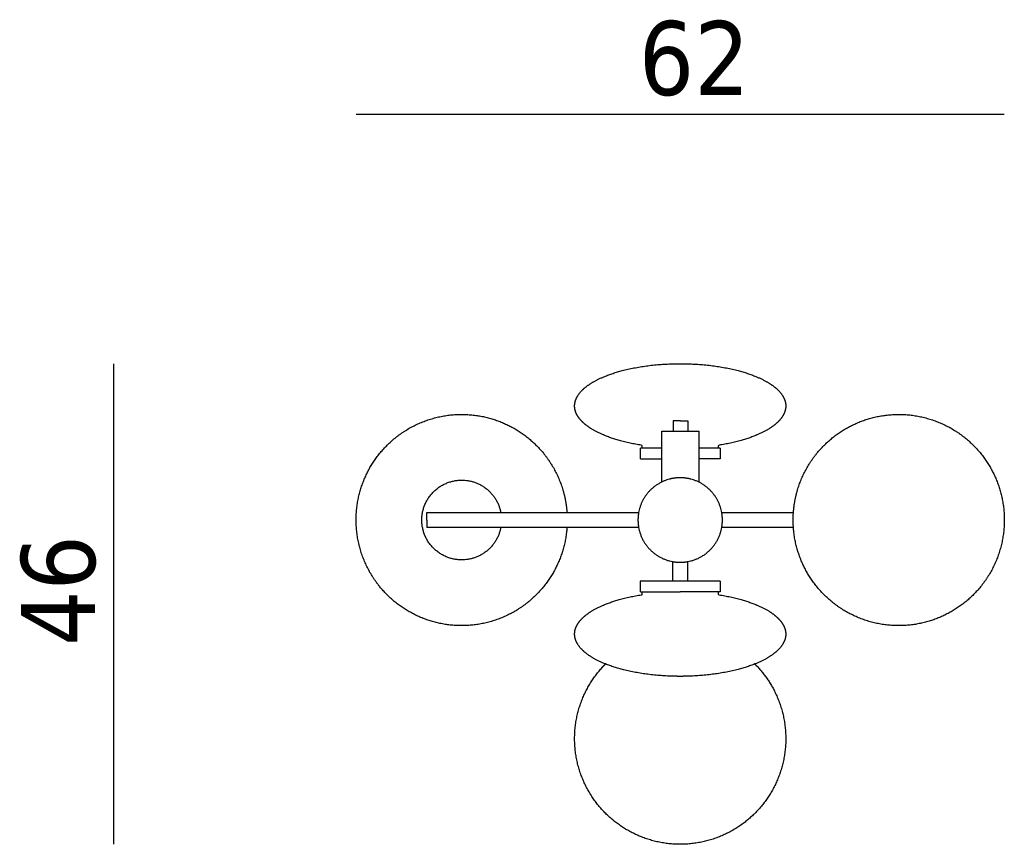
# Model space of a CAD drawing. Header units: millimetres. Extents: x 0 to 3549, y -637 to 1517.
# Tile 1 of 6: x 333 to 1266, y -637 to 144. Entities that reach past the tile are written whole.
import ezdxf

# ---------------------------------------------------------------- set-up
doc = ezdxf.new("R2010")
doc.units = ezdxf.units.MM
doc.layers.add('Quota (ISO)', color=7, linetype='Continuous', lineweight=25)
doc.styles.add('Testo nota (ISO)', font='tahoma.ttf')
doc.dimstyles.new('Default (ISO)', dxfattribs={"dimscale": 20, "dimtxt": 3.5, "dimasz": 2.5, "dimexe": 3.175, "dimexo": 0, "dimgap": 0.762, "dimtad": 1, "dimrnd": 1e-08, "dimzin": 0, "dimtxsty": 'Testo nota (ISO)', "dimcen": 0.09, "dimdle": 10, "dimclrd": 256, "dimclre": 256, "dimclrt": 256, "dimazin": 0, "dimtfac": 1.001486, "dimtmove": 0, "dimatfit": 3, "dimfxl": 1, "dimtolj": 1, "dimtzin": 0, "dimlwd": -1, "dimlwe": -1, "dimarcsym": 0})

# ---------------------------------------------------------------- blocks, each defined once
blk = doc.blocks.new('*D5')
at = {"layer": 'Defpoints', "color": 0, "transparency": 16777216}
for p in [(422.42, -181.77), (958.82, -181.77), (958.82, -636.77)]:
    blk.add_point(p, dxfattribs=at)
at = {"layer": 'Quota (ISO)', "transparency": 16777216}
blk.add_line((422.42, -636.77), (422.42, -181.77), dxfattribs=at)
at = {"layer": 'Quota (ISO)', "transparency": 16777216, "insert": (334.41, -475.3), "char_height": 70, "attachment_point": 1, "rotation": 90, "style": 'Testo nota (ISO)'}
blk.add_mtext('\\A1; 46', dxfattribs=at)
blk = doc.blocks.new('_None')
blk = doc.blocks.new('*D6')
at = {"layer": 'Defpoints', "color": 0, "transparency": 16777216}
for p in [(1265.82, 54.51), (651.82, -329.77), (1265.82, -329.77)]:
    blk.add_point(p, dxfattribs=at)
at = {"layer": 'Quota (ISO)', "transparency": 16777216}
blk.add_line((651.82, 54.51), (1265.82, 54.51), dxfattribs=at)
at = {"layer": 'Quota (ISO)', "transparency": 16777216, "insert": (893.33, 142.66), "char_height": 70, "attachment_point": 1, "style": 'Testo nota (ISO)'}
blk.add_mtext('\\A1; 62', dxfattribs=at)

msp = doc.modelspace()

# ---------------------------------------------------------------- linework, layer by layer
for p, q in [((959.04, -235.772), (952.04, -235.772)), ((952.04, -235.772), (952.04, -245.772)), ((959.04, -235.772), (966.04, -235.772)), ((966.04, -235.772), (966.04, -245.772)), ((941.54, -293.696), (941.54, -245.772)), ((941.54, -245.772), (976.54, -245.772)), ((976.54, -245.772), (976.54, -293.911)), ((996.569, -271.772), (976.54, -271.772))]:
    msp.add_line(p, q)
for points, weights, degree, knots in [([(921.975, -258.958), (902.729, -255.906), (886.561, -250.662), (875.112, -243.655), (869.567, -240.262), (865.416, -236.603), (862.678, -232.775), (860.074, -229.135), (858.819, -225.441), (858.819, -221.772), (858.819, -216.816), (861.097, -211.84), (865.841, -207.048), (870.851, -201.985), (878.346, -197.393), (888.109, -193.487), (906.008, -186.328), (928.75, -182.418), (952.859, -181.843), (954.845, -181.795), (956.832, -181.772), (958.819, -181.772)], [0.777074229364, 0.745154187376, 0.737187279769, 0.753173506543, 0.761167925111, 0.775152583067, 0.79512748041, 0.815102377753, 0.841067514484, 0.873022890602, 0.830405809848, 0.798442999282, 0.777134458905, 0.755825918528, 0.745171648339, 0.745171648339, 0.745171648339, 0.780981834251, 0.852602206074, 0.852602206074, 0.852602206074, 0.852602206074], 3, [0.0081573, 0.0081573, 0.0081573, 0.0081573, 49.9644383, 49.9644383, 49.9644383, 66.7184913, 66.7184913, 66.7184913, 78.7728248, 78.7728248, 78.7728248, 95.9968974, 95.9968974, 95.9968974, 122.4556469, 122.4556469, 122.4556469, 188.9463467, 188.9463467, 188.9463467, 194.9068256, 194.9068256, 194.9068256, 194.9068256]), ([(921.975, -258.958), (902.729, -255.906), (886.561, -250.662), (875.112, -243.655), (869.567, -240.262), (865.416, -236.603), (862.678, -232.775), (860.074, -229.135), (858.819, -225.441), (858.819, -221.772), (858.819, -216.816), (861.097, -211.84), (865.841, -207.048), (870.851, -201.985), (878.346, -197.393), (888.109, -193.487), (906.008, -186.328), (928.75, -182.418), (952.859, -181.843), (954.845, -181.795), (956.832, -181.772), (958.819, -181.772)], [0.777074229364, 0.745154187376, 0.737187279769, 0.753173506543, 0.761167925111, 0.775152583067, 0.79512748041, 0.815102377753, 0.841067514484, 0.873022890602, 0.830405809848, 0.798442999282, 0.777134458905, 0.755825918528, 0.745171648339, 0.745171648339, 0.745171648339, 0.780981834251, 0.852602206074, 0.852602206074, 0.852602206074, 0.852602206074], 3, [0.0081573, 0.0081573, 0.0081573, 0.0081573, 49.9644383, 49.9644383, 49.9644383, 66.7184913, 66.7184913, 66.7184913, 78.7728248, 78.7728248, 78.7728248, 95.9968974, 95.9968974, 95.9968974, 122.4556469, 122.4556469, 122.4556469, 188.9463467, 188.9463467, 188.9463467, 194.9068256, 194.9068256, 194.9068256, 194.9068256]), ([(958.819, -181.772), (960.807, -181.772), (962.793, -181.795), (964.779, -181.843), (988.889, -182.418), (1011.631, -186.328), (1029.53, -193.487), (1039.293, -197.393), (1046.788, -201.985), (1051.798, -207.048), (1056.541, -211.84), (1058.819, -216.816), (1058.819, -221.772), (1058.819, -225.44), (1057.565, -229.135), (1054.961, -232.775), (1052.224, -236.602), (1048.072, -240.261), (1042.527, -243.655), (1031.078, -250.662), (1014.909, -255.907), (995.66, -258.958)], [0.852602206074, 0.852602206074, 0.852602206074, 0.852602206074, 0.780981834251, 0.745171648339, 0.745171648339, 0.745171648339, 0.755825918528, 0.777134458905, 0.798442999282, 0.830405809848, 0.873022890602, 0.841068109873, 0.815103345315, 0.795128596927, 0.775153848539, 0.761169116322, 0.753174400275, 0.737186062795, 0.745154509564, 0.777079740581], 3, [-5.9604789, -5.9604789, -5.9604789, -5.9604789, 0, 0, 0, 66.4906998, 66.4906998, 66.4906998, 92.9494493, 92.9494493, 92.9494493, 110.173522, 110.173522, 110.173522, 122.2275879, 122.2275879, 122.2275879, 138.981158, 138.981158, 138.981158, 188.9408142, 188.9408142, 188.9408142, 188.9408142]), ([(958.819, -181.772), (960.807, -181.772), (962.793, -181.795), (964.779, -181.843), (988.889, -182.418), (1011.631, -186.328), (1029.53, -193.487), (1039.293, -197.393), (1046.788, -201.985), (1051.798, -207.048), (1056.541, -211.84), (1058.819, -216.816), (1058.819, -221.772), (1058.819, -225.44), (1057.565, -229.135), (1054.961, -232.775), (1052.224, -236.602), (1048.072, -240.261), (1042.527, -243.655), (1031.078, -250.662), (1014.909, -255.907), (995.66, -258.958)], [0.852602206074, 0.852602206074, 0.852602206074, 0.852602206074, 0.780981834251, 0.745171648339, 0.745171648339, 0.745171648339, 0.755825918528, 0.777134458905, 0.798442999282, 0.830405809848, 0.873022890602, 0.841068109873, 0.815103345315, 0.795128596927, 0.775153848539, 0.761169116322, 0.753174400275, 0.737186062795, 0.745154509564, 0.777079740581], 3, [-5.9604789, -5.9604789, -5.9604789, -5.9604789, 0, 0, 0, 66.4906998, 66.4906998, 66.4906998, 92.9494493, 92.9494493, 92.9494493, 110.173522, 110.173522, 110.173522, 122.2275879, 122.2275879, 122.2275879, 138.981158, 138.981158, 138.981158, 188.9408142, 188.9408142, 188.9408142, 188.9408142]), ([(663.38, -283.097), (672.283, -266.228), (686.77, -253.82), (702.5, -240.348), (722.287, -234.232), (742.074, -228.115), (762.663, -230.361), (781.625, -232.429), (798.494, -241.332)], [1, 0.926776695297, 0.890165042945, 0.853553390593, 0.853553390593, 0.853553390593, 0.890165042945, 0.926776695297, 1], 2, [0, 0, 0, 38.148714, 38.148714, 79.5700702, 79.5700702, 120.9914264, 120.9914264, 159.1401404, 159.1401404, 159.1401404]), ([(663.38, -283.097), (672.283, -266.228), (686.77, -253.82), (702.5, -240.348), (722.287, -234.232), (742.074, -228.115), (762.663, -230.361), (781.625, -232.429), (798.494, -241.332)], [1, 0.926776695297, 0.890165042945, 0.853553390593, 0.853553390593, 0.853553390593, 0.890165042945, 0.926776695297, 1], 2, [0, 0, 0, 38.148714, 38.148714, 79.5700702, 79.5700702, 120.9914264, 120.9914264, 159.1401404, 159.1401404, 159.1401404]), ([(1119.145, -241.332), (1136.014, -232.429), (1154.976, -230.361), (1175.565, -228.115), (1195.352, -234.232), (1215.139, -240.348), (1230.869, -253.82), (1245.356, -266.228), (1254.259, -283.097)], [0.999999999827, 0.926776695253, 0.890165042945, 0.853553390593, 0.853553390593, 0.853553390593, 0.890165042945, 0.926776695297, 1], 2, [0, 0, 0, 38.148714, 38.148714, 79.5700702, 79.5700702, 120.9914264, 120.9914264, 159.1401404, 159.1401404, 159.1401404]), ([(1119.145, -241.332), (1136.014, -232.429), (1154.976, -230.361), (1175.565, -228.115), (1195.352, -234.232), (1215.139, -240.348), (1230.869, -253.82), (1245.356, -266.228), (1254.259, -283.097)], [0.999999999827, 0.926776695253, 0.890165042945, 0.853553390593, 0.853553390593, 0.853553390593, 0.890165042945, 0.926776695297, 1], 2, [0, 0, 0, 38.148714, 38.148714, 79.5700702, 79.5700702, 120.9914264, 120.9914264, 159.1401404, 159.1401404, 159.1401404]), ([(798.494, -241.332), (815.363, -250.235), (827.771, -264.722), (841.243, -280.452), (847.359, -300.239), (850.766, -311.262), (851.574, -322.772)], [1, 0.926776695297, 0.890165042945, 0.853553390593, 0.853553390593, 0.853553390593, 0.864915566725], 2, [0, 0, 0, 38.148714, 38.148714, 79.5700702, 79.5700702, 102.6452667, 102.6452667, 102.6452667]), ([(798.494, -241.332), (815.363, -250.235), (827.771, -264.722), (841.243, -280.452), (847.359, -300.239), (850.766, -311.262), (851.574, -322.772)], [1, 0.926776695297, 0.890165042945, 0.853553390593, 0.853553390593, 0.853553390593, 0.864915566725], 2, [0, 0, 0, 38.148714, 38.148714, 79.5700702, 79.5700702, 102.6452667, 102.6452667, 102.6452667]), ([(1066.065, -322.772), (1066.872, -311.262), (1070.28, -300.239), (1076.396, -280.452), (1089.868, -264.722), (1102.276, -250.235), (1119.145, -241.332)], [0.864915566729, 0.853553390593, 0.853553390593, 0.853553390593, 0.890165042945, 0.926776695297, 1], 2, [56.4948737, 56.4948737, 56.4948737, 79.5700702, 79.5700702, 120.9914264, 120.9914264, 159.1401404, 159.1401404, 159.1401404]), ([(1066.065, -322.772), (1066.872, -311.262), (1070.28, -300.239), (1076.396, -280.452), (1089.868, -264.722), (1102.276, -250.235), (1119.145, -241.332)], [0.864915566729, 0.853553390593, 0.853553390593, 0.853553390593, 0.890165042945, 0.926776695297, 1], 2, [56.4948737, 56.4948737, 56.4948737, 79.5700702, 79.5700702, 120.9914264, 120.9914264, 159.1401404, 159.1401404, 159.1401404]), ([(705.145, -418.211), (688.276, -409.308), (675.868, -394.821), (662.396, -379.091), (656.28, -359.304), (650.163, -339.517), (652.409, -318.928), (654.477, -299.966), (663.38, -283.097)], [1, 0.926776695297, 0.890165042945, 0.853553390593, 0.853553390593, 0.853553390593, 0.890165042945, 0.926776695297, 1], 2, [0, 0, 0, 38.148714, 38.148714, 79.5700702, 79.5700702, 120.9914264, 120.9914264, 159.1401404, 159.1401404, 159.1401404]), ([(705.145, -418.211), (688.276, -409.308), (675.868, -394.821), (662.396, -379.091), (656.28, -359.304), (650.163, -339.517), (652.409, -318.928), (654.477, -299.966), (663.38, -283.097)], [1, 0.926776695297, 0.890165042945, 0.853553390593, 0.853553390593, 0.853553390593, 0.890165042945, 0.926776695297, 1], 2, [0, 0, 0, 38.148714, 38.148714, 79.5700702, 79.5700702, 120.9914264, 120.9914264, 159.1401404, 159.1401404, 159.1401404]), ([(1254.259, -283.097), (1263.162, -299.966), (1265.23, -318.928), (1267.475, -339.517), (1261.359, -359.304), (1255.243, -379.091), (1241.771, -394.821), (1229.363, -409.308), (1212.494, -418.211)], [1, 0.926776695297, 0.890165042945, 0.853553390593, 0.853553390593, 0.853553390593, 0.890165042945, 0.926776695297, 1], 2, [0, 0, 0, 38.148714, 38.148714, 79.5700702, 79.5700702, 120.9914264, 120.9914264, 159.1401404, 159.1401404, 159.1401404]), ([(1254.259, -283.097), (1263.162, -299.966), (1265.23, -318.928), (1267.475, -339.517), (1261.359, -359.304), (1255.243, -379.091), (1241.771, -394.821), (1229.363, -409.308), (1212.494, -418.211)], [1, 0.926776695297, 0.890165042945, 0.853553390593, 0.853553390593, 0.853553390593, 0.890165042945, 0.926776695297, 1], 2, [0, 0, 0, 38.148714, 38.148714, 79.5700702, 79.5700702, 120.9914264, 120.9914264, 159.1401404, 159.1401404, 159.1401404]), ([(751.839, -367.522), (714.089, -367.541), (714.069, -329.791), (714.05, -292.041), (751.8, -292.022)], [1, 0.707106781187, 1, 0.707106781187, 1], 2, [0, 0, 0, 75.5, 75.5, 151, 151, 151]), ([(919.437, -322.772), (918.819, -326.244), (918.819, -329.772), (918.819, -333.299), (919.437, -336.772)], [0.938002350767, 0.964761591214, 1, 0.964761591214, 0.938002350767], 2, [-89.6249163, -89.6249163, -89.6249163, -80, -80, -70.3750837, -70.3750837, -70.3750837]), ([(998.202, -336.772), (998.819, -333.299), (998.819, -329.772), (998.819, -326.244), (998.202, -322.772)], [0.938002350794, 0.964761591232, 1, 0.964761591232, 0.938002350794], 2, [-89.6249163, -89.6249163, -89.6249163, -80, -80, -70.3750837, -70.3750837, -70.3750837]), ([(851.574, -336.771), (851.439, -338.696), (851.23, -340.615), (849.162, -359.577), (840.259, -376.446)], [0.883420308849, 0.8866211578, 0.890165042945, 0.926776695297, 1], 2, [116.9819781, 116.9819781, 116.9819781, 120.9914264, 120.9914264, 159.1401404, 159.1401404, 159.1401404]), ([(851.574, -336.771), (851.439, -338.696), (851.23, -340.615), (849.162, -359.577), (840.259, -376.446)], [0.883420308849, 0.8866211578, 0.890165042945, 0.926776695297, 1], 2, [116.9819781, 116.9819781, 116.9819781, 120.9914264, 120.9914264, 159.1401404, 159.1401404, 159.1401404]), ([(1077.38, -376.446), (1068.477, -359.577), (1066.409, -340.615), (1066.2, -338.696), (1066.065, -336.772)], [1, 0.926776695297, 0.890165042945, 0.886621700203, 0.883421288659], 2, [0, 0, 0, 38.148714, 38.148714, 42.1575487, 42.1575487, 42.1575487]), ([(1077.38, -376.446), (1068.477, -359.577), (1066.409, -340.615), (1066.2, -338.696), (1066.065, -336.772)], [1, 0.926776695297, 0.890165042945, 0.886621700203, 0.883421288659], 2, [0, 0, 0, 38.148714, 38.148714, 42.1575487, 42.1575487, 42.1575487]), ([(840.259, -376.446), (831.356, -393.315), (816.869, -405.723), (801.139, -419.195), (781.352, -425.311), (761.565, -431.428), (740.976, -429.182), (722.014, -427.114), (705.145, -418.211)], [1, 0.926776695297, 0.890165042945, 0.853553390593, 0.853553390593, 0.853553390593, 0.890165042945, 0.926776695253, 0.999999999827], 2, [0, 0, 0, 38.148714, 38.148714, 79.5700702, 79.5700702, 120.9914264, 120.9914264, 159.1401404, 159.1401404, 159.1401404]), ([(840.259, -376.446), (831.356, -393.315), (816.869, -405.723), (801.139, -419.195), (781.352, -425.311), (761.565, -431.428), (740.976, -429.182), (722.014, -427.114), (705.145, -418.211)], [1, 0.926776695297, 0.890165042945, 0.853553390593, 0.853553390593, 0.853553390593, 0.890165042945, 0.926776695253, 0.999999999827], 2, [0, 0, 0, 38.148714, 38.148714, 79.5700702, 79.5700702, 120.9914264, 120.9914264, 159.1401404, 159.1401404, 159.1401404]), ([(1212.494, -418.211), (1195.625, -427.114), (1176.663, -429.182), (1156.074, -431.428), (1136.287, -425.311), (1116.5, -419.195), (1100.77, -405.723), (1086.283, -393.315), (1077.38, -376.446)], [1, 0.926776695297, 0.890165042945, 0.853553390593, 0.853553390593, 0.853553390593, 0.890165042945, 0.926776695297, 1], 2, [0, 0, 0, 38.148714, 38.148714, 79.5700702, 79.5700702, 120.9914264, 120.9914264, 159.1401404, 159.1401404, 159.1401404]), ([(1212.494, -418.211), (1195.625, -427.114), (1176.663, -429.182), (1156.074, -431.428), (1136.287, -425.311), (1116.5, -419.195), (1100.77, -405.723), (1086.283, -393.315), (1077.38, -376.446)], [1, 0.926776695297, 0.890165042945, 0.853553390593, 0.853553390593, 0.853553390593, 0.890165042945, 0.926776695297, 1], 2, [0, 0, 0, 38.148714, 38.148714, 79.5700702, 79.5700702, 120.9914264, 120.9914264, 159.1401404, 159.1401404, 159.1401404]), ([(888.112, -466.057), (888.111, -466.057), (888.11, -466.056), (888.109, -466.056), (878.346, -462.151), (870.851, -457.558), (865.841, -452.495), (861.097, -447.703), (858.819, -442.728), (858.819, -437.772), (858.819, -434.103), (860.074, -430.408), (862.677, -426.768), (865.415, -422.941), (869.567, -419.282), (875.111, -415.888), (886.561, -408.881), (902.73, -403.636), (921.978, -400.585)], [0.745171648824, 0.745171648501, 0.745171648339, 0.745171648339, 0.745171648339, 0.755825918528, 0.777134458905, 0.798442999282, 0.830405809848, 0.873022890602, 0.841068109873, 0.815103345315, 0.795128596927, 0.775153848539, 0.761169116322, 0.753174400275, 0.737186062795, 0.745154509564, 0.777079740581], 3, [66.4862326, 66.4862326, 66.4862326, 66.4862326, 66.4906998, 66.4906998, 66.4906998, 92.9494493, 92.9494493, 92.9494493, 110.173522, 110.173522, 110.173522, 122.2275879, 122.2275879, 122.2275879, 138.981158, 138.981158, 138.981158, 188.9408142, 188.9408142, 188.9408142, 188.9408142]), ([(888.112, -466.057), (888.111, -466.057), (888.11, -466.056), (888.109, -466.056), (878.346, -462.151), (870.851, -457.558), (865.841, -452.495), (861.097, -447.703), (858.819, -442.728), (858.819, -437.772), (858.819, -434.103), (860.074, -430.408), (862.677, -426.768), (865.415, -422.941), (869.567, -419.282), (875.111, -415.888), (886.561, -408.881), (902.73, -403.636), (921.978, -400.585)], [0.745171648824, 0.745171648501, 0.745171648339, 0.745171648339, 0.745171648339, 0.755825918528, 0.777134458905, 0.798442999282, 0.830405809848, 0.873022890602, 0.841068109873, 0.815103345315, 0.795128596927, 0.775153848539, 0.761169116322, 0.753174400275, 0.737186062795, 0.745154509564, 0.777079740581], 3, [66.4862326, 66.4862326, 66.4862326, 66.4862326, 66.4906998, 66.4906998, 66.4906998, 92.9494493, 92.9494493, 92.9494493, 110.173522, 110.173522, 110.173522, 122.2275879, 122.2275879, 122.2275879, 138.981158, 138.981158, 138.981158, 188.9408142, 188.9408142, 188.9408142, 188.9408142]), ([(995.664, -400.586), (1014.91, -403.637), (1031.078, -408.881), (1042.527, -415.888), (1048.072, -419.282), (1052.223, -422.94), (1054.961, -426.768), (1057.565, -430.408), (1058.819, -434.103), (1058.819, -437.772), (1058.819, -442.728), (1056.541, -447.703), (1051.798, -452.495), (1046.788, -457.558), (1039.293, -462.151), (1029.53, -466.056), (1029.53, -466.056), (1029.53, -466.056), (1029.53, -466.056)], [0.777074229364, 0.745154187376, 0.737187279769, 0.753173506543, 0.761167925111, 0.775152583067, 0.79512748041, 0.815102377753, 0.841067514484, 0.873022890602, 0.830405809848, 0.798442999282, 0.777134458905, 0.755825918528, 0.745171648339, 0.745171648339, 0.745171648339, 0.74517164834, 0.745171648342], 3, [0.0081573, 0.0081573, 0.0081573, 0.0081573, 49.9644383, 49.9644383, 49.9644383, 66.7184913, 66.7184913, 66.7184913, 78.7728248, 78.7728248, 78.7728248, 95.9968974, 95.9968974, 95.9968974, 122.4556469, 122.4556469, 122.4556469, 122.455984, 122.455984, 122.455984, 122.455984]), ([(995.664, -400.586), (1014.91, -403.637), (1031.078, -408.881), (1042.527, -415.888), (1048.072, -419.282), (1052.223, -422.94), (1054.961, -426.768), (1057.565, -430.408), (1058.819, -434.103), (1058.819, -437.772), (1058.819, -442.728), (1056.541, -447.703), (1051.798, -452.495), (1046.788, -457.558), (1039.293, -462.151), (1029.53, -466.056), (1029.53, -466.056), (1029.53, -466.056), (1029.53, -466.056)], [0.777074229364, 0.745154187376, 0.737187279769, 0.753173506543, 0.761167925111, 0.775152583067, 0.79512748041, 0.815102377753, 0.841067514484, 0.873022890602, 0.830405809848, 0.798442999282, 0.777134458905, 0.755825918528, 0.745171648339, 0.745171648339, 0.745171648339, 0.74517164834, 0.745171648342], 3, [0.0081573, 0.0081573, 0.0081573, 0.0081573, 49.9644383, 49.9644383, 49.9644383, 66.7184913, 66.7184913, 66.7184913, 78.7728248, 78.7728248, 78.7728248, 95.9968974, 95.9968974, 95.9968974, 122.4556469, 122.4556469, 122.4556469, 122.455984, 122.455984, 122.455984, 122.455984]), ([(958.819, -477.772), (956.832, -477.772), (954.845, -477.748), (952.859, -477.7), (928.752, -477.125), (906.011, -473.216), (888.112, -466.057)], [0.852602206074, 0.852602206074, 0.852602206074, 0.852602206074, 0.78098664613, 0.74517646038, 0.745171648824], 3, [-5.9604789, -5.9604789, -5.9604789, -5.9604789, 0, 0, 0, 66.4862326, 66.4862326, 66.4862326, 66.4862326]), ([(1029.53, -466.056), (1011.631, -473.215), (988.889, -477.125), (964.779, -477.7), (962.793, -477.748), (960.807, -477.772), (958.819, -477.772)], [0.745171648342, 0.74517201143, 0.780982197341, 0.852602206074, 0.852602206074, 0.852602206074, 0.852602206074], 3, [122.455984, 122.455984, 122.455984, 122.455984, 188.9463467, 188.9463467, 188.9463467, 194.9068256, 194.9068256, 194.9068256, 194.9068256]), ([(1029.526, -466.057), (1041.312, -477.841), (1048.638, -492.811), (1057.743, -511.413), (1058.71, -532.101), (1059.678, -552.789), (1052.349, -572.159), (1045.599, -589.999), (1032.756, -604.102)], [0.981474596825, 0.921988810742, 0.890165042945, 0.853553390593, 0.853553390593, 0.853553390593, 0.890165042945, 0.926776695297, 1], 2, [4.9888936, 4.9888936, 4.9888936, 38.148714, 38.148714, 79.5700702, 79.5700702, 120.9914264, 120.9914264, 159.1401404, 159.1401404, 159.1401404]), ([(1029.526, -466.057), (1041.312, -477.841), (1048.638, -492.811), (1057.743, -511.413), (1058.71, -532.101), (1059.678, -552.789), (1052.349, -572.159), (1045.599, -589.999), (1032.756, -604.102)], [0.981474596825, 0.921988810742, 0.890165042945, 0.853553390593, 0.853553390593, 0.853553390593, 0.890165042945, 0.926776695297, 1], 2, [4.9888936, 4.9888936, 4.9888936, 38.148714, 38.148714, 79.5700702, 79.5700702, 120.9914264, 120.9914264, 159.1401404, 159.1401404, 159.1401404]), ([(891.489, -610.708), (877.386, -597.865), (869.001, -580.733), (859.896, -562.13), (858.929, -541.442), (857.961, -520.754), (865.29, -501.384), (872.04, -483.544), (884.883, -469.441)], [1, 0.926776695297, 0.890165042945, 0.853553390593, 0.853553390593, 0.853553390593, 0.890165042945, 0.926776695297, 1], 2, [0, 0, 0, 38.148714, 38.148714, 79.5700702, 79.5700702, 120.9914264, 120.9914264, 159.1401404, 159.1401404, 159.1401404]), ([(891.489, -610.708), (877.386, -597.865), (869.001, -580.733), (859.896, -562.13), (858.929, -541.442), (857.961, -520.754), (865.29, -501.384), (872.04, -483.544), (884.883, -469.441)], [1, 0.926776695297, 0.890165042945, 0.853553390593, 0.853553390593, 0.853553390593, 0.890165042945, 0.926776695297, 1], 2, [0, 0, 0, 38.148714, 38.148714, 79.5700702, 79.5700702, 120.9914264, 120.9914264, 159.1401404, 159.1401404, 159.1401404]), ([(1032.756, -604.102), (1019.913, -618.205), (1002.78, -626.59), (984.178, -635.695), (963.49, -636.662), (942.802, -637.63), (923.432, -630.301), (905.592, -623.551), (891.489, -610.708)], [1, 0.926776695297, 0.890165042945, 0.853553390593, 0.853553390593, 0.853553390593, 0.890165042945, 0.926776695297, 1], 2, [0, 0, 0, 38.148714, 38.148714, 79.5700702, 79.5700702, 120.9914264, 120.9914264, 159.1401404, 159.1401404, 159.1401404]), ([(1032.756, -604.102), (1019.913, -618.205), (1002.78, -626.59), (984.178, -635.695), (963.49, -636.662), (942.802, -637.63), (923.432, -630.301), (905.592, -623.551), (891.489, -610.708)], [1, 0.926776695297, 0.890165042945, 0.853553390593, 0.853553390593, 0.853553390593, 0.890165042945, 0.926776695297, 1], 2, [0, 0, 0, 38.148714, 38.148714, 79.5700702, 79.5700702, 120.9914264, 120.9914264, 159.1401404, 159.1401404, 159.1401404])]:
    msp.add_rational_spline(points, weights, degree=degree, knots=knots)
for points, knots in [([(922.819, -259.945), (922.819, -259.744), (922.756, -259.541), (922.64, -259.376), (922.487, -259.155), (922.241, -259), (921.975, -258.958)], [0, 0, 0, 0, 0.6152213, 0.6152213, 0.6152213, 1.4441682, 1.4441682, 1.4441682, 1.4441682]), ([(922.819, -259.945), (922.819, -259.744), (922.756, -259.541), (922.64, -259.376), (922.487, -259.155), (922.241, -259), (921.975, -258.958)], [0, 0, 0, 0, 0.6152213, 0.6152213, 0.6152213, 1.4441682, 1.4441682, 1.4441682, 1.4441682]), ([(995.66, -258.958), (995.395, -259), (995.149, -259.155), (994.995, -259.376), (994.88, -259.541), (994.817, -259.744), (994.817, -259.945)], [0, 0, 0, 0, 0.8290195, 0.8290195, 0.8290195, 1.4442341, 1.4442341, 1.4442341, 1.4442341]), ([(995.66, -258.958), (995.395, -259), (995.149, -259.155), (994.995, -259.376), (994.88, -259.541), (994.817, -259.744), (994.817, -259.945)], [0, 0, 0, 0, 0.8290195, 0.8290195, 0.8290195, 1.4442341, 1.4442341, 1.4442341, 1.4442341]), ([(921.978, -400.585), (922.244, -400.543), (922.49, -400.388), (922.644, -400.167), (922.759, -400.002), (922.822, -399.799), (922.822, -399.598)], [0, 0, 0, 0, 0.8290195, 0.8290195, 0.8290195, 1.4442341, 1.4442341, 1.4442341, 1.4442341]), ([(921.978, -400.585), (922.244, -400.543), (922.49, -400.388), (922.644, -400.167), (922.759, -400.002), (922.822, -399.799), (922.822, -399.598)], [0, 0, 0, 0, 0.8290195, 0.8290195, 0.8290195, 1.4442341, 1.4442341, 1.4442341, 1.4442341]), ([(994.82, -399.598), (994.82, -399.799), (994.883, -400.002), (994.998, -400.167), (995.152, -400.388), (995.398, -400.543), (995.664, -400.585)], [0, 0, 0, 0, 0.6152213, 0.6152213, 0.6152213, 1.4441682, 1.4441682, 1.4441682, 1.4441682]), ([(994.82, -399.598), (994.82, -399.799), (994.883, -400.002), (994.998, -400.167), (995.152, -400.388), (995.398, -400.543), (995.664, -400.585)], [0, 0, 0, 0, 0.6152213, 0.6152213, 0.6152213, 1.4441682, 1.4441682, 1.4441682, 1.4441682])]:
    msp.add_open_spline(points, degree=3, knots=knots)
for points in [[(922.819, -261.772), (922.819, -260.858), (922.819, -259.945)], [(922.819, -261.772), (922.819, -260.858), (922.819, -259.945)], [(994.819, -259.945), (994.819, -260.858), (994.819, -261.772)], [(994.819, -259.945), (994.819, -260.858), (994.819, -261.772)], [(921.069, -271.772), (921.069, -266.772), (921.069, -261.772)], [(921.069, -271.772), (921.069, -266.772), (921.069, -261.772)], [(996.569, -261.772), (996.569, -266.772), (996.569, -271.772)], [(996.569, -261.772), (996.569, -266.772), (996.569, -271.772)], [(718.819, -322.772), (735.319, -322.772), (751.819, -322.772)], [(751.819, -322.772), (801.697, -322.772), (851.574, -322.772)], [(851.574, -322.772), (885.505, -322.772), (919.437, -322.772)], [(851.574, -322.772), (885.505, -322.772), (919.437, -322.772)], [(998.202, -322.772), (1032.135, -322.772), (1066.068, -322.772)], [(998.202, -322.772), (1032.135, -322.772), (1066.068, -322.772)], [(751.819, -336.772), (735.319, -336.772), (718.819, -336.772)], [(851.574, -336.772), (801.697, -336.772), (751.819, -336.772)], [(919.439, -336.772), (885.507, -336.772), (851.574, -336.772)], [(919.439, -336.772), (885.507, -336.772), (851.574, -336.772)], [(1066.065, -336.772), (1032.135, -336.772), (998.204, -336.772)], [(1066.065, -336.772), (1032.135, -336.772), (998.204, -336.772)], [(951.819, -387.772), (951.819, -378.461), (951.819, -369.151)], [(951.819, -387.772), (951.819, -378.461), (951.819, -369.151)], [(965.819, -369.154), (965.819, -378.463), (965.819, -387.772)], [(965.819, -369.154), (965.819, -378.463), (965.819, -387.772)], [(921.069, -397.772), (921.069, -392.772), (921.069, -387.772)], [(921.069, -397.772), (921.069, -392.772), (921.069, -387.772)], [(996.569, -387.772), (996.569, -392.772), (996.569, -397.772)], [(996.569, -387.772), (996.569, -392.772), (996.569, -397.772)], [(922.819, -399.598), (922.819, -398.688), (922.819, -397.777)], [(922.819, -399.598), (922.819, -398.688), (922.819, -397.777)], [(994.819, -397.772), (994.819, -398.685), (994.819, -399.598)], [(994.819, -397.772), (994.819, -398.685), (994.819, -399.598)]]:
    msp.add_open_spline(points, degree=2)
for points, weights in [([(922.82, -261.772), (921.069, -261.772), (921.069, -261.772)], [0.90448377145, 0.939853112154, 0.99978520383]), ([(922.82, -261.772), (921.069, -261.772), (921.069, -261.772)], [0.90448377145, 0.939853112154, 0.99978520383]), ([(941.54, -261.772), (927.554, -261.772), (922.82, -261.772)], [0.874459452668, 0.820922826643, 0.90448377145]), ([(994.821, -261.772), (990.176, -261.772), (976.54, -261.772)], [0.9047539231, 0.822360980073, 0.872556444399]), ([(996.569, -261.772), (996.566, -261.772), (994.821, -261.772)], [1, 0.940145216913, 0.9047539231]), ([(996.569, -261.772), (996.566, -261.772), (994.821, -261.772)], [1, 0.940145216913, 0.9047539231]), ([(921.069, -271.772), (921.069, -271.772), (941.54, -271.772)], [0.99978520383, 0.79826205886, 0.874459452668]), ([(921.069, -271.772), (921.069, -271.772), (941.54, -271.772)], [0.99978520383, 0.79826205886, 0.874459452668]), ([(751.8, -292.022), (783.109, -292.005), (788.915, -322.772)], [1, 0.744301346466, 0.935057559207]), ([(948.821, -291.041), (923.935, -297.466), (919.437, -322.772)], [0.917103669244, 0.780295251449, 0.938002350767]), ([(948.821, -291.041), (923.935, -297.466), (919.437, -322.772)], [0.917103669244, 0.780295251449, 0.938002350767]), ([(958.819, -289.772), (953.739, -289.772), (948.821, -291.041)], [1, 0.950024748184, 0.917103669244]), ([(968.821, -291.042), (963.901, -289.772), (958.819, -289.772)], [0.917082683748, 0.950008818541, 1]), ([(998.202, -322.772), (993.705, -297.468), (968.821, -291.042)], [0.938002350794, 0.780307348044, 0.917082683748]), ([(998.202, -322.772), (993.705, -297.468), (968.821, -291.042)], [0.938002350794, 0.780307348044, 0.917082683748]), ([(718.819, -329.772), (718.819, -322.772), (718.819, -322.772)], [1, 0.707106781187, 1]), ([(1066.065, -336.772), (1065.574, -329.772), (1066.065, -322.772)], [0.883421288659, 0.871975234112, 0.864915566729]), ([(718.819, -329.772), (718.819, -336.772), (718.819, -336.772)], [1, 0.707106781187, 1]), ([(788.915, -336.771), (783.116, -367.505), (751.839, -367.522)], [0.934761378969, 0.744500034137, 1]), ([(919.437, -336.772), (924.324, -364.268), (951.821, -369.155)], [0.938002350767, 0.769097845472, 0.938015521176]), ([(919.437, -336.772), (924.324, -364.268), (951.821, -369.155)], [0.938002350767, 0.769097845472, 0.938015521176]), ([(965.824, -369.153), (993.316, -364.264), (998.202, -336.772)], [0.937968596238, 0.769121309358, 0.938002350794]), ([(965.824, -369.153), (993.316, -364.264), (998.202, -336.772)], [0.937968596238, 0.769121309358, 0.938002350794]), ([(951.821, -369.155), (955.293, -369.772), (958.819, -369.772)], [0.938015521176, 0.964770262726, 1]), ([(958.819, -369.772), (962.349, -369.772), (965.824, -369.153)], [1, 0.96473936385, 0.937968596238]), ([(951.819, -387.772), (921.069, -387.772), (921.069, -387.772)], [0.935056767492, 0.744382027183, 0.99978520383]), ([(951.819, -387.772), (921.069, -387.772), (921.069, -387.772)], [0.935056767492, 0.744382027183, 0.99978520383]), ([(958.8, -387.772), (955.279, -387.772), (951.819, -387.772)], [1, 0.962804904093, 0.935056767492]), ([(965.82, -387.772), (962.341, -387.772), (958.8, -387.772)], [0.934754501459, 0.962602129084, 1]), ([(996.569, -387.772), (996.553, -387.772), (965.82, -387.772)], [1, 0.744504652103, 0.934754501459]), ([(996.569, -387.772), (996.553, -387.772), (965.82, -387.772)], [1, 0.744504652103, 0.934754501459]), ([(921.069, -397.772), (921.069, -397.772), (922.823, -397.772)], [0.99978520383, 0.939803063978, 0.904424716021]), ([(921.069, -397.772), (921.069, -397.772), (922.823, -397.772)], [0.99978520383, 0.939803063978, 0.904424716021]), ([(922.823, -397.772), (931.152, -397.772), (958.8, -397.772)], [0.904424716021, 0.767240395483, 1]), ([(994.819, -397.772), (986.487, -397.772), (958.8, -397.772)], [0.904721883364, 0.766988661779, 1]), ([(996.569, -397.772), (996.566, -397.772), (994.819, -397.772)], [1, 0.940118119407, 0.904721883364]), ([(996.569, -397.772), (996.566, -397.772), (994.819, -397.772)], [1, 0.940118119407, 0.904721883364]), ([(884.883, -469.441), (886.46, -467.709), (888.116, -466.054)], [0.999999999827, 0.990393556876, 0.981417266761]), ([(884.883, -469.441), (886.46, -467.709), (888.116, -466.054)], [0.999999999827, 0.990393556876, 0.981417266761])]:
    msp.add_rational_spline(points, weights, degree=2)

# ---------------------------------------------------------------- dimensions: what is measured, and where the dimension line sits
at = {"layer": 'Quota (ISO)'}
for base, p1, p2, angle, text, picture, middle in [((1265.819, 54.508), (651.819, -329.772), (1265.819, -329.772), 180, ' 62', '*D6', (958.819, 54.508)), ((422.421, -181.772), (958.819, -636.772), (958.823, -181.772), 270, ' 46', '*D5', (422.421, -409.272))]:
    dim = msp.add_linear_dim(base=base, p1=p1, p2=p2, angle=angle, text=text, dimstyle='Default (ISO)', override={"dimblk1": 'None', "dimblk2": 'None', "dimsah": 1, "dimdle": 0, "dimse1": 1, "dimse2": 1, "dimtofl": 0, "dimatfit": 1}, dxfattribs=at)
    dim.commit()
    dim.dimension.update_dxf_attribs({"geometry": picture, "text_midpoint": middle, "dimtype": 160})

doc.saveas('drawing.dxf')
